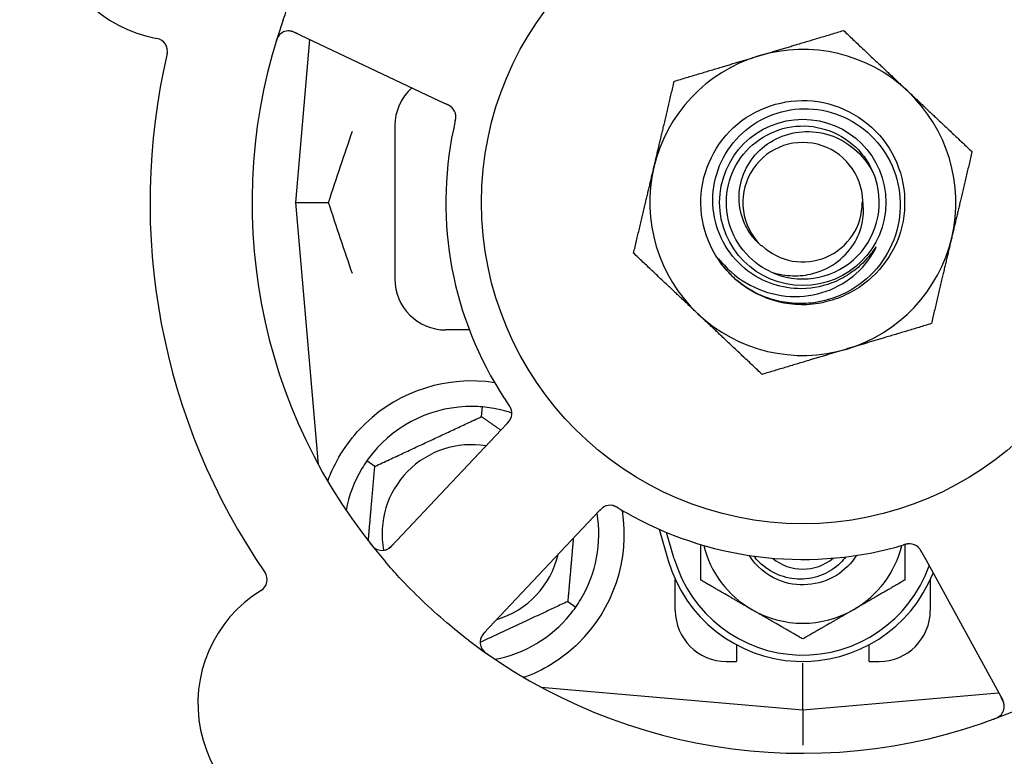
# Model space of a CAD drawing. Header units: inches. Extents: x 5 to 1128, y -85 to 748.
# Tile 53 of 256: x 130.08 to 132.5, y 217.58 to 219.39. Entities that reach past the tile are written whole.
import ezdxf

# ---------------------------------------------------------------- set-up
doc = ezdxf.new("R2010")
doc.units = ezdxf.units.IN
doc.header["$LTSCALE"] = 32
doc.header["$MEASUREMENT"] = 0
doc.layers.add('Dimension (ANSI)', color=7, linetype='Continuous', lineweight=25)
doc.layers.add('Visible (ANSI)', color=7, linetype='Continuous', lineweight=30)
doc.styles.add('Note Text (ANSI)', font='tahoma.ttf')
doc.dimstyles.new('SB Fraction-16 (ANSI)', dxfattribs={"dimscale": 32, "dimtxt": 0.125, "dimasz": 0.098425, "dimexe": 0.125, "dimexo": 0.0625, "dimgap": 0.031496, "dimtad": 0, "dimtih": 1, "dimtoh": 1, "dimdec": 4, "dimrnd": 1e-08, "dimzin": 0, "dimdsep": 46, "dimlunit": 5, "dimtxsty": 'Note Text (ANSI)', "dimcen": 0.09, "dimdle": 0.393701, "dimclrd": 256, "dimclre": 256, "dimclrt": 256, "dimadec": 0, "dimazin": 3, "dimtfac": 0.96, "dimtofl": 0, "dimtmove": 0, "dimatfit": 3, "dimfxl": 1, "dimfrac": 2, "dimtolj": 1, "dimtzin": 12, "dimlwd": -1, "dimlwe": -1, "dimarcsym": 0})

# ---------------------------------------------------------------- blocks, each defined once
blk = doc.blocks.new('*D16')
at = {"layer": 'Defpoints', "color": 0, "transparency": 16777216}
for p in [(170.3073, 471.9837), (79.417, 159.272), (130.3698, 159.272)]:
    blk.add_point(p, dxfattribs=at)
at = {"layer": 'Dimension (ANSI)', "transparency": 16777216}
for p, q in [((168.3073, 471.9837), (75.417, 471.9837)), ((79.417, 468.8341), (79.417, 327.6609)), ((79.417, 162.4216), (79.417, 320.5948)), ((128.3698, 159.272), (75.417, 159.272))]:
    blk.add_line(p, q, dxfattribs=at)
for points in [[(78.8921, 468.8341), (79.9419, 468.8341), (79.417, 471.9837)], [(78.8921, 162.4216), (79.9419, 162.4216), (79.417, 159.272)]]:
    blk.add_solid(points, dxfattribs=at)
at = {"layer": 'Dimension (ANSI)', "transparency": 16777216, "insert": (67.2142, 326.653), "char_height": 4, "attachment_point": 1, "style": 'Note Text (ANSI)'}
blk.add_mtext('\\A1;312 11/16', dxfattribs=at)

msp = doc.modelspace()

# ---------------------------------------------------------------- linework, layer by layer
at = {"layer": 'Visible (ANSI)'}
for p, q in [((130.75635, 219.35501), (131.11162, 219.18695)), ((130.79421, 219.3371), (130.75925, 218.93758)), ((131.11162, 219.18695), (131.1296, 219.17844)), ((131.003, 219.12508), (131.003, 218.75008)), ((130.75925, 218.93758), (130.84072, 218.93758)), ((130.75925, 218.93758), (130.81542, 218.29559)), ((131.18571, 218.62508), (131.128, 218.62508)), ((131.21566, 218.41265), (131.21774, 218.43639)), ((131.26374, 218.38058), (130.99412, 218.09463)), ((131.27737, 218.39503), (131.26374, 218.38058)), ((130.95403, 218.29065), (130.93452, 218.30432)), ((131.22076, 217.88093), (131.49038, 218.16688)), ((131.49038, 218.16688), (131.50403, 218.18136)), ((131.65067, 218.13665), (131.673, 218.06008)), ((131.688, 218.06445), (131.66926, 218.12873)), ((132.29476, 218.07981), (132.3043, 218.06237)), ((132.3043, 218.06237), (132.49293, 217.71759)), ((131.6905, 217.93758), (131.6905, 218.01312)), ((132.3155, 218.01312), (132.3155, 217.93758)), ((131.42697, 217.9595), (131.44649, 217.94583)), ((131.8405, 217.85341), (131.8405, 217.81258)), ((132.1655, 217.81258), (132.1655, 217.85341)), ((131.8155, 217.81258), (131.8405, 217.81258)), ((132.003, 217.69383), (132.003, 217.80841)), ((132.1655, 217.81258), (132.1905, 217.81258)), ((131.36102, 217.74999), (132.003, 217.69383)), ((131.36425, 217.74971), (131.36425, 217.74825)), ((132.003, 217.69383), (132.48296, 217.73582)), ((132.003, 217.69383), (132.003, 217.60783))]:
    msp.add_line(p, q, dxfattribs=at)
for radius in [0.7875, 0.20385]:
    msp.add_circle((132.003, 218.93758), radius, dxfattribs=at)
for centre, radius, start, end in [((132.003, 218.93758), 1.35, 16.62287, 76.74397), ((130.47757, 219.65918), 0.325, 49.56477, 259.80207), ((132.003, 218.93758), 0.875, 24.19111, 69.17573), ((132.003, 218.93758), 1.35, 160.62287, 220.74397), ((130.74299, 219.32676), 0.03125, 64.68342, 162.83549), ((130.4145, 219.30856), 0.03125, 346.85452, 79.80207), ((132.003, 218.93758), 1.6, 166.81714, 214.5497), ((132.003, 218.93758), 0.375, 46.68342, 106.68342), ((132.003, 218.93758), 0.375, 106.68342, 166.68342), ((131.128, 219.12508), 0.125, 131.64189, 180), ((132.003, 218.93758), 0.375, 346.68342, 46.68342), ((131.12145, 219.14773), 0.03125, 5.46904, 47.46837), ((132.003, 218.93758), 0.875, 168.19111, 213.17573), ((132.003, 218.93758), 0.14696, 1.25861, 225.29572), ((132.003, 218.93758), 0.375, 166.68342, 226.68342), ((132.003, 218.93758), 0.1875, 244.71096, 18.15663), ((132.003, 218.93758), 0.14583, 226.55117, 0.00317), ((132.003, 218.93758), 0.375, 286.68342, 346.68342), ((131.128, 218.75008), 0.125, 180, 270), ((132.003, 218.93758), 0.25, 226.19222, 229.96044), ((132.003, 218.93758), 0.25, 229.96044, 282.10596), ((132.003, 218.93758), 0.375, 226.68342, 286.68342), ((131.1905, 218.12508), 0.375, 81.21293, 133.75453), ((131.1905, 218.12508), 0.3125, 89.15807, 140.84193), ((131.1905, 218.12508), 0.3125, 71.46237, 80.84193), ((131.25861, 218.42069), 0.03125, 334.67765, 16.13682), ((131.1905, 218.12508), 0.21875, 80.57954, 190.53406), ((131.1905, 218.12508), 0.3125, 149.15807, 169.28378), ((131.53072, 218.16411), 0.03125, 77.46904, 119.46837), ((131.1905, 218.12508), 0.375, 314.27762, 8.78707), ((131.1905, 218.12508), 0.3125, 329.15807, 9.35248), ((132.003, 218.93758), 0.875, 240.19111, 285.17573), ((130.97139, 218.11607), 0.03125, 218.53135, 316.68342), ((132.003, 218.15633), 0.25, 193.73904, 240), ((132.003, 218.15633), 0.25, 300, 346.26096), ((132.26456, 218.06989), 0.03125, 46.67765, 88.13682), ((131.1905, 218.12508), 0.21875, 286.71618, 346.65066), ((132.003, 218.15633), 0.34375, 196.2602, 338.3076), ((132.003, 218.15633), 0.32812, 196.2602, 340.60541), ((132.003, 218.15633), 0.11727, 230.56429, 309.43571), ((130.65885, 218.01334), 0.03125, 301.56477, 34.51231), ((130.84533, 217.70979), 0.325, 121.56477, 331.80207), ((131.1905, 218.12508), 0.3125, 280.71622, 320.84193), ((131.8155, 217.93758), 0.125, 180, 270), ((132.003, 218.15633), 0.25, 240, 300), ((132.1905, 217.93758), 0.125, 270, 0), ((131.2435, 217.8595), 0.03125, 136.68342, 234.83549), ((132.003, 218.93758), 1.35, 232.62287, 292.74397), ((132.46551, 217.70259), 0.03125, 290.53135, 28.68342)]:
    msp.add_arc(centre, radius, start, end, dxfattribs=at)
for points, knots in [([(130.72947, 219.38549), (130.73236, 219.3937), (130.73533, 219.40188), (130.747, 219.43313), (130.75618, 219.45578), (130.77321, 219.49475), (130.78077, 219.51114), (130.79537, 219.5412), (130.80231, 219.55489), (130.82189, 219.59193), (130.83501, 219.61509), (130.84894, 219.63804)], [-0.73117437, -0.73117437, -0.73117437, -0.73117437, -0.66329539, -0.66329539, -0.47009836, -0.47009836, -0.32966499, -0.32966499, -0.20932583, -0.20932583, 0, 0, 0, 0]), ([(130.72011, 219.34805), (130.71992, 219.34784), (130.71968, 219.34757), (130.71891, 219.34664), (130.71835, 219.3459), (130.71718, 219.34416), (130.71653, 219.34307), (130.71552, 219.34112), (130.71521, 219.34049), (130.71447, 219.33889), (130.71404, 219.33788), (130.71318, 219.3357), (130.71276, 219.33452), (130.71213, 219.33266), (130.7119, 219.33196), (130.71147, 219.33057), (130.71126, 219.32989), (130.71105, 219.3292)], [0.051298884, 0.051298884, 0.051298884, 0.051298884, 0.057269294, 0.057269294, 0.069785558, 0.069785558, 0.083632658, 0.083632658, 0.089458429, 0.089458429, 0.097820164, 0.097820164, 0.107290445, 0.107290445, 0.113094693, 0.113094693, 0.118968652, 0.118968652, 0.118968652, 0.118968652]), ([(130.76368, 219.35154), (130.76283, 219.35194), (130.76197, 219.35235), (130.75862, 219.3539), (130.75612, 219.35496), (130.75182, 219.35648), (130.74995, 219.357), (130.74682, 219.35764), (130.74538, 219.35783), (130.74311, 219.35798), (130.74225, 219.35798), (130.74135, 219.35796), (130.74116, 219.35796), (130.741, 219.35795)], [0, 0, 0, 0, 0.007248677, 0.007248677, 0.028564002, 0.028564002, 0.047482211, 0.047482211, 0.06536174, 0.06536174, 0.076705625, 0.076705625, 0.079955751, 0.079955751, 0.079955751, 0.079955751]), ([(131.1435, 219.16987), (131.14344, 219.16993), (131.14337, 219.17001), (131.14314, 219.17022), (131.14298, 219.17037), (131.14224, 219.17104), (131.14152, 219.17164), (131.1397, 219.173), (131.13851, 219.17379), (131.13599, 219.17527), (131.13466, 219.17598), (131.13271, 219.17696), (131.13209, 219.17726), (131.13117, 219.1777), (131.13085, 219.17785), (131.13024, 219.17814), (131.12994, 219.17828), (131.12964, 219.17842)], [0.038929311, 0.038929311, 0.038929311, 0.038929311, 0.040726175, 0.040726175, 0.043941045, 0.043941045, 0.054249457, 0.054249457, 0.066768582, 0.066768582, 0.078206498, 0.078206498, 0.083402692, 0.083402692, 0.086046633, 0.086046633, 0.088630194, 0.088630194, 0.088630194, 0.088630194]), ([(131.14292, 219.17044), (131.14292, 219.17044), (131.14292, 219.17044), (131.14287, 219.17049), (131.1427, 219.17064), (131.14219, 219.1711), (131.14178, 219.17146), (131.14083, 219.17223), (131.1403, 219.17263), (131.1396, 219.17311), (131.13942, 219.17324), (131.13809, 219.17412), (131.13651, 219.17504), (131.13389, 219.17638), (131.1331, 219.17677), (131.13186, 219.17737), (131.13143, 219.17758), (131.13055, 219.17799), (131.13009, 219.17821), (131.12964, 219.17842)], [0.028019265, 0.028019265, 0.028019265, 0.028019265, 0.028672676, 0.028672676, 0.033062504, 0.033062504, 0.040781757, 0.040781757, 0.051074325, 0.051074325, 0.054504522, 0.054504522, 0.07506277, 0.07506277, 0.083066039, 0.083066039, 0.087153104, 0.087153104, 0.091266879, 0.091266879, 0.091266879, 0.091266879]), ([(131.82994, 218.75716), (131.77928, 218.80576), (131.75063, 218.87647), (131.75317, 218.94662), (131.75571, 219.01676), (131.78938, 219.08519), (131.8434, 219.13), (131.8974, 219.17479), (131.97085, 219.19524), (132.04022, 219.18479), (132.11121, 219.1741), (132.1767, 219.13118), (132.21483, 219.07035), (132.25257, 219.01015), (132.26287, 218.93346), (132.24237, 218.86544), (132.22189, 218.79748), (132.17102, 218.73932), (132.1064, 218.70996), (132.09008, 218.70255), (132.07295, 218.697), (132.05542, 218.69333)], [5.2445607, 5.2445607, 5.2445607, 5.2445607, 6.086966, 6.086966, 6.086966, 6.9291128, 6.9291128, 6.9291128, 7.7710085, 7.7710085, 7.7710085, 8.6324711, 8.6324711, 8.6324711, 9.4850832, 9.4850832, 9.4850832, 10.3367446, 10.3367446, 10.3367446, 10.5518672, 10.5518672, 10.5518672, 10.5518672]), ([(131.99022, 218.72634), (131.96673, 218.72711), (131.94354, 218.73179), (131.89943, 218.7486), (131.87883, 218.76067), (131.83896, 218.79391), (131.82105, 218.81604), (131.79454, 218.86617), (131.7863, 218.89374), (131.78076, 218.95077), (131.78363, 218.97969), (131.80033, 219.03512), (131.81411, 219.06105), (131.85099, 219.10644), (131.87381, 219.12538), (131.92568, 219.15365), (131.95427, 219.1626), (132.01358, 219.16911), (132.04372, 219.1665), (132.10162, 219.14985), (132.12879, 219.13585), (132.17649, 219.09808), (132.19649, 219.07459), (132.22656, 219.02103), (132.23624, 218.99142), (132.24379, 218.92986), (132.24148, 218.89849), (132.22493, 218.83811), (132.21075, 218.80971), (132.17215, 218.75967), (132.14802, 218.73858), (132.0928, 218.70665), (132.06218, 218.69621), (132.03043, 218.69191)], [-3.5801326, -3.5801326, -3.5801326, -3.5801326, -3.4004535, -3.4004535, -3.2191752, -3.2191752, -3.0035583, -3.0035583, -2.7857358, -2.7857358, -2.5657084, -2.5657084, -2.3434763, -2.3434763, -2.1190401, -2.1190401, -1.8924003, -1.8924003, -1.6635571, -1.6635571, -1.4325112, -1.4325112, -1.1992628, -1.1992628, -0.9638125, -0.9638125, -0.7261606, -0.7261606, -0.4863077, -0.4863077, -0.244254, -0.244254, 0, 0, 0, 0]), ([(131.1505, 219.13471), (131.15039, 219.13425), (131.15028, 219.13375), (131.15015, 219.13322), (131.14906, 219.12844), (131.14762, 219.12191), (131.14652, 219.11664)], [0.48080563, 0.48080563, 0.48080563, 0.48080563, 0.5329828, 0.5329828, 0.5329828, 1, 1, 1, 1]), ([(131.15051, 219.13475), (131.15057, 219.13504), (131.15064, 219.13533), (131.15082, 219.13612), (131.15094, 219.13662), (131.15128, 219.13817), (131.15151, 219.13924), (131.15193, 219.14148), (131.15213, 219.14266), (131.15245, 219.145), (131.15255, 219.14612), (131.15266, 219.14833), (131.15264, 219.14933), (131.15257, 219.15057), (131.15254, 219.15091), (131.15252, 219.15116)], [0.001596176, 0.001596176, 0.001596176, 0.001596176, 0.003937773, 0.003937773, 0.007842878, 0.007842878, 0.016055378, 0.016055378, 0.025513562, 0.025513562, 0.03719134, 0.03719134, 0.0541939, 0.0541939, 0.061558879, 0.061558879, 0.061558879, 0.061558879]), ([(131.15051, 219.13475), (131.15063, 219.13528), (131.15075, 219.13581), (131.151, 219.13688), (131.15112, 219.13741), (131.15151, 219.13918), (131.15177, 219.14043), (131.15213, 219.14247), (131.15226, 219.14332), (131.15251, 219.14524), (131.15259, 219.14625), (131.15267, 219.14805), (131.15267, 219.14886), (131.15261, 219.15014), (131.15257, 219.15068), (131.15254, 219.151), (131.15253, 219.15104), (131.15253, 219.15105), (131.15253, 219.15105), (131.15253, 219.15105)], [0, 0, 0, 0, 0.004180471, 0.004180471, 0.008305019, 0.008305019, 0.018114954, 0.018114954, 0.025612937, 0.025612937, 0.036850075, 0.036850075, 0.047489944, 0.047489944, 0.05608938, 0.05608938, 0.05828692, 0.05828692, 0.058652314, 0.058652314, 0.058652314, 0.058652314]), ([(131.92291, 218.76805), (131.87162, 218.79228), (131.83258, 218.84099), (131.8201, 218.89632), (131.80762, 218.95165), (131.82196, 219.01239), (131.85787, 219.05629), (131.89371, 219.1001), (131.95025, 219.1262), (132.00684, 219.12504), (132.06353, 219.12388), (132.11905, 219.09539), (132.15305, 219.05001), (132.16528, 219.03369), (132.17462, 219.01533), (132.1809, 218.99595)], [5.153766, 5.153766, 5.153766, 5.153766, 6.061332, 6.061332, 6.061332, 6.968806, 6.968806, 6.968806, 7.8744508, 7.8744508, 7.8744508, 8.7817425, 8.7817425, 8.7817425, 9.107885, 9.107885, 9.107885, 9.107885]), ([(131.89963, 218.83313), (131.89044, 218.84093), (131.88225, 218.84983), (131.86741, 218.87051), (131.8611, 218.88239), (131.8494, 218.91383), (131.84618, 218.93392), (131.84757, 218.97477), (131.85237, 218.99513), (131.86966, 219.03342), (131.88218, 219.05089), (131.91357, 219.0805), (131.93227, 219.0922), (131.97362, 219.10806), (131.99593, 219.11186), (132.04134, 219.11078), (132.06398, 219.10568), (132.1066, 219.08695), (132.12607, 219.0733), (132.15916, 219.03896), (132.17229, 219.01845), (132.18117, 218.996)], [-1.5503297, -1.5503297, -1.5503297, -1.5503297, -1.4577971, -1.4577971, -1.3550285, -1.3550285, -1.200467, -1.200467, -1.0416694, -1.0416694, -0.8786368, -0.8786368, -0.7113708, -0.7113708, -0.5398726, -0.5398726, -0.3641439, -0.3641439, -0.1841858, -0.1841858, 0, 0, 0, 0]), ([(131.92291, 218.76805), (131.93863, 218.76256), (131.95502, 218.75921), (131.9884, 218.75707), (132.00523, 218.75833), (132.04358, 218.76683), (132.06438, 218.77586), (132.1004, 218.80101), (132.11548, 218.81657), (132.13809, 218.85187), (132.14572, 218.87107), (132.15229, 218.90761), (132.15252, 218.92439), (132.14992, 218.9408)], [-0.89666376, -0.89666376, -0.89666376, -0.89666376, -0.7697294, -0.7697294, -0.64162523, -0.64162523, -0.47009117, -0.47009117, -0.30597672, -0.30597672, -0.14928046, -0.14928046, -0.02134877, -0.02134877, -0.02134877, -0.02134877]), ([(131.80319, 218.79203), (131.82302, 218.76869), (131.84702, 218.74925), (131.90123, 218.72034), (131.93098, 218.71122), (131.99139, 218.7052), (132.02143, 218.708), (132.07779, 218.7249), (132.10366, 218.73849), (132.1479, 218.7744), (132.16604, 218.7961), (132.17942, 218.8207)], [-1.1317323, -1.1317323, -1.1317323, -1.1317323, -0.8984595, -0.8984595, -0.6634575, -0.6634575, -0.435379, -0.435379, -0.2142259, -0.2142259, 0, 0, 0, 0]), ([(132.17942, 218.8207), (132.18022, 218.82217), (132.18108, 218.82384), (132.18205, 218.82594), (132.18248, 218.82692), (132.18271, 218.82773), (132.18275, 218.8279), (132.18277, 218.82807), (132.18277, 218.82813), (132.18276, 218.82819), (132.18275, 218.82821), (132.18273, 218.82824), (132.18272, 218.82826), (132.18269, 218.82827), (132.18268, 218.82827), (132.18264, 218.82827), (132.18261, 218.82827), (132.18254, 218.82824), (132.18249, 218.8282), (132.1823, 218.82806), (132.18211, 218.82788), (132.18125, 218.82691), (132.18029, 218.82563), (132.17455, 218.81784), (132.16506, 218.80417), (132.14986, 218.78913)], [-0.32002064, -0.32002064, -0.32002064, -0.32002064, -0.25037654, -0.25037654, -0.22022079, -0.22022079, -0.21319305, -0.21319305, -0.21059304, -0.21059304, -0.20923641, -0.20923641, -0.20821255, -0.20821255, -0.20712521, -0.20712521, -0.2055378, -0.2055378, -0.20262718, -0.20262718, -0.19315319, -0.19315319, -0.1629071, -0.1629071, 0, 0, 0, 0]), ([(131.82994, 218.75716), (131.82211, 218.7647), (131.81475, 218.77285), (131.80274, 218.7884), (131.79905, 218.79416), (131.79722, 218.79753), (131.79689, 218.79817), (131.79668, 218.79873), (131.79665, 218.79885), (131.79662, 218.79898), (131.79662, 218.79902), (131.79663, 218.79908), (131.79663, 218.7991), (131.79664, 218.79912), (131.79665, 218.79913), (131.79667, 218.79915), (131.79669, 218.79915), (131.79672, 218.79915), (131.79675, 218.79915), (131.79682, 218.79912), (131.79687, 218.79909), (131.79773, 218.79852), (131.80005, 218.79573), (131.80319, 218.79203)], [-0.28928031, -0.28928031, -0.28928031, -0.28928031, -0.16787143, -0.16787143, -0.06646306, -0.06646306, -0.04917499, -0.04917499, -0.04476579, -0.04476579, -0.04306859, -0.04306859, -0.04215282, -0.04215282, -0.04143605, -0.04143605, -0.040655, -0.040655, -0.03948059, -0.03948059, -0.0370912, -0.0370912, 0, 0, 0, 0]), ([(132.14986, 218.78913), (132.13995, 218.77932), (132.12919, 218.7705), (132.10401, 218.75363), (132.08943, 218.7461), (132.04734, 218.73011), (132.01885, 218.7254), (131.99022, 218.72634)], [-0.44935864, -0.44935864, -0.44935864, -0.44935864, -0.34320731, -0.34320731, -0.21838639, -0.21838639, 0, 0, 0, 0]), ([(132.03043, 218.69191), (132.01297, 218.68954), (131.9953, 218.68909), (131.95991, 218.69205), (131.94229, 218.6955), (131.89482, 218.71037), (131.86653, 218.72578), (131.84217, 218.74618)], [-0.51193076, -0.51193076, -0.51193076, -0.51193076, -0.37804019, -0.37804019, -0.24204071, -0.24204071, 0, 0, 0, 0]), ([(131.28883, 218.42865), (131.28877, 218.42887), (131.28869, 218.42916), (131.28842, 218.43), (131.28821, 218.4306), (131.28772, 218.43186), (131.28745, 218.4325), (131.28684, 218.43378), (131.28653, 218.4344), (131.28574, 218.43588), (131.28522, 218.43677), (131.28443, 218.43807), (131.28419, 218.43846), (131.2833, 218.43986), (131.28261, 218.4409), (131.2817, 218.44224), (131.28148, 218.44257), (131.28115, 218.44305), (131.28105, 218.44319), (131.28095, 218.44334)], [0.044252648, 0.044252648, 0.044252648, 0.044252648, 0.050671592, 0.050671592, 0.061250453, 0.061250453, 0.071050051, 0.071050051, 0.078610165, 0.078610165, 0.087196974, 0.087196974, 0.090753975, 0.090753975, 0.100050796, 0.100050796, 0.103147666, 0.103147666, 0.104517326, 0.104517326, 0.104517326, 0.104517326]), ([(131.28874, 218.42901), (131.28874, 218.42901), (131.28873, 218.42904), (131.28869, 218.42917), (131.28865, 218.42931), (131.28852, 218.42974), (131.28841, 218.43008), (131.28801, 218.43124), (131.28766, 218.43211), (131.28682, 218.43393), (131.28634, 218.43486), (131.28513, 218.43699), (131.28437, 218.43823), (131.28283, 218.44059), (131.28205, 218.44174), (131.28117, 218.44302), (131.28106, 218.44318), (131.28095, 218.44334)], [0.030853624, 0.030853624, 0.030853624, 0.030853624, 0.032941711, 0.032941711, 0.036385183, 0.036385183, 0.042347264, 0.042347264, 0.055267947, 0.055267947, 0.065838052, 0.065838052, 0.077516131, 0.077516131, 0.087897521, 0.087897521, 0.089364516, 0.089364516, 0.089364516, 0.089364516]), ([(131.27737, 218.39504), (131.27773, 218.39542), (131.2781, 218.39581), (131.27881, 218.39656), (131.27915, 218.39693), (131.27993, 218.39776), (131.28035, 218.39822), (131.28184, 218.39988), (131.28276, 218.40098), (131.28413, 218.40274), (131.28469, 218.40354), (131.28564, 218.40503), (131.28602, 218.40569), (131.28662, 218.40682), (131.28686, 218.40733), (131.287, 218.40763), (131.28702, 218.40767), (131.28702, 218.40767), (131.28702, 218.40767), (131.28702, 218.40767)], [0, 0, 0, 0, 0.004355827, 0.004355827, 0.0086878, 0.0086878, 0.014307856, 0.014307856, 0.029588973, 0.029588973, 0.043844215, 0.043844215, 0.054171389, 0.054171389, 0.061954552, 0.061954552, 0.063871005, 0.063871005, 0.063878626, 0.063878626, 0.063878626, 0.063878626]), ([(131.2774, 218.39507), (131.27761, 218.39528), (131.27781, 218.3955), (131.27893, 218.39669), (131.27987, 218.3977), (131.28177, 218.39985), (131.28275, 218.40102), (131.28438, 218.40317), (131.28506, 218.40418), (131.28624, 218.40612), (131.28674, 218.40709), (131.28713, 218.40792), (131.28719, 218.40804), (131.28724, 218.40815)], [0, 0, 0, 0, 0.002309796, 0.002309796, 0.012623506, 0.012623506, 0.024338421, 0.024338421, 0.035397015, 0.035397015, 0.047442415, 0.047442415, 0.049661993, 0.049661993, 0.049661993, 0.049661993]), ([(130.83862, 218.25449), (130.84103, 218.26111), (130.84363, 218.26774), (130.85492, 218.29383), (130.86663, 218.31587), (130.89562, 218.35813), (130.91283, 218.37839), (130.93116, 218.39594)], [1.38940877, 1.38940877, 1.38940877, 1.38940877, 1.45134152, 1.45134152, 1.64787025, 1.64787025, 1.84130789, 1.84130789, 1.84130789, 1.84130789]), ([(131.51648, 218.19193), (131.5164, 218.19189), (131.51631, 218.19184), (131.51604, 218.19169), (131.51584, 218.19158), (131.51497, 218.19108), (131.51418, 218.19059), (131.51233, 218.18928), (131.51121, 218.18839), (131.50902, 218.18645), (131.50793, 218.1854), (131.5064, 218.18385), (131.50593, 218.18335), (131.50522, 218.18261), (131.50498, 218.18236), (131.50452, 218.18187), (131.50429, 218.18163), (131.50406, 218.18139)], [0.038929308, 0.038929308, 0.038929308, 0.038929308, 0.040726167, 0.040726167, 0.043941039, 0.043941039, 0.054249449, 0.054249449, 0.066768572, 0.066768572, 0.07820649, 0.07820649, 0.083402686, 0.083402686, 0.086046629, 0.086046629, 0.08863019, 0.08863019, 0.08863019, 0.08863019]), ([(131.51576, 218.19155), (131.51576, 218.19155), (131.51575, 218.19155), (131.51569, 218.19151), (131.51549, 218.1914), (131.5149, 218.19106), (131.51443, 218.19078), (131.51341, 218.19011), (131.51287, 218.18973), (131.51218, 218.18921), (131.51201, 218.18908), (131.51077, 218.18809), (131.5094, 218.18688), (131.50731, 218.18479), (131.5067, 218.18417), (131.50575, 218.18317), (131.50542, 218.18283), (131.50475, 218.18212), (131.5044, 218.18175), (131.50406, 218.18139)], [0.028019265, 0.028019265, 0.028019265, 0.028019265, 0.028672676, 0.028672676, 0.033062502, 0.033062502, 0.040781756, 0.040781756, 0.051074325, 0.051074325, 0.054504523, 0.054504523, 0.075062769, 0.075062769, 0.083066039, 0.083066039, 0.087153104, 0.087153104, 0.091266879, 0.091266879, 0.091266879, 0.091266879]), ([(131.55204, 218.18773), (131.55179, 218.18789), (131.55153, 218.18804), (131.55084, 218.18846), (131.5504, 218.18872), (131.54903, 218.18953), (131.54808, 218.19007), (131.54609, 218.19117), (131.54502, 218.19172), (131.54289, 218.19275), (131.54186, 218.19319), (131.5398, 218.19398), (131.53884, 218.19427), (131.53764, 218.19458), (131.53731, 218.19466), (131.53705, 218.19472)], [0.001596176, 0.001596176, 0.001596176, 0.001596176, 0.00393777, 0.00393777, 0.007842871, 0.007842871, 0.016055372, 0.016055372, 0.025513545, 0.025513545, 0.037191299, 0.037191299, 0.054193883, 0.054193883, 0.061558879, 0.061558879, 0.061558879, 0.061558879]), ([(131.55204, 218.18773), (131.55158, 218.18802), (131.55111, 218.1883), (131.55017, 218.18886), (131.54971, 218.18914), (131.54814, 218.19006), (131.54703, 218.19069), (131.5452, 218.19166), (131.54444, 218.19205), (131.54269, 218.19288), (131.54175, 218.19327), (131.54006, 218.1939), (131.53929, 218.19415), (131.53805, 218.19449), (131.53753, 218.19462), (131.53722, 218.19468), (131.53718, 218.19469), (131.53716, 218.1947), (131.53716, 218.1947), (131.53716, 218.1947)], [0, 0, 0, 0, 0.004180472, 0.004180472, 0.008305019, 0.008305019, 0.018114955, 0.018114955, 0.025612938, 0.025612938, 0.036850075, 0.036850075, 0.047489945, 0.047489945, 0.056089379, 0.056089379, 0.05828692, 0.05828692, 0.058652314, 0.058652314, 0.058652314, 0.058652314]), ([(131.55208, 218.18772), (131.55249, 218.18747), (131.55292, 218.18721), (131.55339, 218.18693), (131.5576, 218.18441), (131.56337, 218.18102), (131.56803, 218.17835)], [0.48080563, 0.48080563, 0.48080563, 0.48080563, 0.5329828, 0.5329828, 0.5329828, 1, 1, 1, 1]), ([(130.94255, 218.10215), (130.94294, 218.10165), (130.94333, 218.10116), (130.94437, 218.09985), (130.94505, 218.09902), (130.94635, 218.0975), (130.94696, 218.09681), (130.94857, 218.09507), (130.9496, 218.09402), (130.95147, 218.09229), (130.95233, 218.09155), (130.95385, 218.09036), (130.95453, 218.08988), (130.95591, 218.08896), (130.9566, 218.08856), (130.95739, 218.08814), (130.95756, 218.08805), (130.95771, 218.08797)], [0, 0, 0, 0, 0.005149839, 0.005149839, 0.013554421, 0.013554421, 0.020527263, 0.020527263, 0.031641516, 0.031641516, 0.041623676, 0.041623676, 0.051235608, 0.051235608, 0.063734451, 0.063734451, 0.067355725, 0.067355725, 0.067355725, 0.067355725]), ([(130.98098, 218.08633), (130.98126, 218.08643), (130.98161, 218.08655), (130.98328, 218.0872), (130.98487, 218.08795), (130.98759, 218.08957), (130.98885, 218.09043), (130.9919, 218.09281), (130.99372, 218.09445), (130.99626, 218.09695), (130.99699, 218.0977), (130.99838, 218.09915), (130.99904, 218.09985), (130.9997, 218.10054)], [0.058736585, 0.058736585, 0.058736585, 0.058736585, 0.064782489, 0.064782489, 0.086145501, 0.086145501, 0.103238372, 0.103238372, 0.123434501, 0.123434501, 0.131598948, 0.131598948, 0.13893919, 0.13893919, 0.13893919, 0.13893919]), ([(132.26596, 218.10111), (132.26596, 218.10111), (132.26593, 218.10111), (132.26579, 218.10112), (132.26565, 218.10112), (132.2652, 218.10113), (132.26484, 218.10114), (132.26361, 218.10111), (132.26267, 218.10105), (132.26068, 218.10081), (132.25965, 218.10064), (132.25725, 218.10015), (132.25584, 218.09981), (132.25311, 218.09908), (132.25178, 218.09869), (132.25029, 218.09825), (132.25011, 218.09819), (132.24992, 218.09814)], [0.030853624, 0.030853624, 0.030853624, 0.030853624, 0.032941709, 0.032941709, 0.03638518, 0.03638518, 0.042347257, 0.042347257, 0.055267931, 0.055267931, 0.065838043, 0.065838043, 0.077516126, 0.077516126, 0.087897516, 0.087897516, 0.089364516, 0.089364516, 0.089364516, 0.089364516]), ([(132.26633, 218.10109), (132.2661, 218.1011), (132.2658, 218.10111), (132.26492, 218.10112), (132.26428, 218.10111), (132.26294, 218.10103), (132.26224, 218.10097), (132.26083, 218.10079), (132.26015, 218.10068), (132.2585, 218.10038), (132.25749, 218.10017), (132.25601, 218.09982), (132.25556, 218.09971), (132.25395, 218.0993), (132.25276, 218.09896), (132.2512, 218.09851), (132.25082, 218.0984), (132.25026, 218.09824), (132.25009, 218.09819), (132.24992, 218.09814)], [0.044252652, 0.044252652, 0.044252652, 0.044252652, 0.050671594, 0.050671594, 0.061250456, 0.061250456, 0.071050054, 0.071050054, 0.078610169, 0.078610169, 0.087196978, 0.087196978, 0.090753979, 0.090753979, 0.100050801, 0.100050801, 0.10314767, 0.10314767, 0.10451733, 0.10451733, 0.10451733, 0.10451733]), ([(132.29474, 218.07985), (132.29459, 218.08011), (132.29445, 218.08037), (132.29367, 218.0818), (132.293, 218.08301), (132.29154, 218.08548), (132.29073, 218.08677), (132.28918, 218.08898), (132.28843, 218.08995), (132.28695, 218.09167), (132.28619, 218.09244), (132.28552, 218.09307), (132.28542, 218.09316), (132.28533, 218.09324)], [0, 0, 0, 0, 0.002309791, 0.002309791, 0.012623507, 0.012623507, 0.024338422, 0.024338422, 0.035397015, 0.035397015, 0.047442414, 0.047442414, 0.049661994, 0.049661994, 0.049661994, 0.049661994]), ([(132.29476, 218.07981), (132.29451, 218.08027), (132.29425, 218.08074), (132.29375, 218.08164), (132.29351, 218.08208), (132.29295, 218.08308), (132.29264, 218.08362), (132.29153, 218.08555), (132.29077, 218.08677), (132.28952, 218.08862), (132.28893, 218.0894), (132.28781, 218.09075), (132.28729, 218.09133), (132.28641, 218.09224), (132.286, 218.09263), (132.28576, 218.09286), (132.28573, 218.09289), (132.28573, 218.09289), (132.28573, 218.09289), (132.28573, 218.09289)], [0, 0, 0, 0, 0.004355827, 0.004355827, 0.008687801, 0.008687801, 0.014307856, 0.014307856, 0.029588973, 0.029588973, 0.043844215, 0.043844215, 0.054171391, 0.054171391, 0.061954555, 0.061954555, 0.063871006, 0.063871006, 0.063878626, 0.063878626, 0.063878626, 0.063878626]), ([(132.13463, 218.07275), (132.12209, 218.05295), (132.10526, 218.03588), (132.08533, 218.02353), (132.04309, 217.99733), (131.98803, 217.99304), (131.94223, 218.01238), (131.91317, 218.02465), (131.88833, 218.04622), (131.87132, 218.07275)], [6.8488771, 6.8488771, 6.8488771, 6.8488771, 7.2990044, 7.2990044, 7.2990044, 8.2534333, 8.2534333, 8.2534333, 8.8590861, 8.8590861, 8.8590861, 8.8590861]), ([(132.1082, 218.06892), (132.10429, 218.06379), (132.10001, 218.05892), (132.08253, 218.04168), (132.0673, 218.03166), (132.03359, 218.01785), (132.0154, 218.01431), (131.97839, 218.01435), (131.95992, 218.01804), (131.92515, 218.03237), (131.90923, 218.04296), (131.89114, 218.06087), (131.88684, 218.06574), (131.88288, 218.07086)], [-1.06231766, -1.06231766, -1.06231766, -1.06231766, -1.01273267, -1.01273267, -0.87465824, -0.87465824, -0.73438222, -0.73438222, -0.59190522, -0.59190522, -0.44722789, -0.44722789, -0.39760805, -0.39760805, -0.39760805, -0.39760805]), ([(131.18347, 217.86479), (131.16525, 217.87871), (131.1475, 217.893), (131.10963, 217.9251), (131.08944, 217.94327), (131.05052, 217.9805), (131.03201, 217.9993), (131.00256, 218.03099), (130.99127, 218.0436), (130.9802, 218.05646)], [-0.73117336, -0.73117336, -0.73117336, -0.73117336, -0.55242948, -0.55242948, -0.34016147, -0.34016147, -0.13232742, -0.13232742, 0, 0, 0, 0]), ([(131.22633, 217.88683), (131.22568, 217.88615), (131.22503, 217.88546), (131.22252, 217.88275), (131.22073, 217.8807), (131.21797, 217.87708), (131.2169, 217.87546), (131.21531, 217.87268), (131.21469, 217.87138), (131.21385, 217.86926), (131.21358, 217.86845), (131.21332, 217.86758), (131.21327, 217.8674), (131.21322, 217.86724)], [0, 0, 0, 0, 0.007248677, 0.007248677, 0.028564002, 0.028564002, 0.04748221, 0.04748221, 0.065361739, 0.065361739, 0.076705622, 0.076705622, 0.079955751, 0.079955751, 0.079955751, 0.079955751]), ([(131.4523, 217.85659), (131.43716, 217.84183), (131.42021, 217.82791), (131.3812, 217.80114), (131.35879, 217.78923), (131.33306, 217.77818), (131.32735, 217.77588), (131.32161, 217.77374)], [0.55181372, 0.55181372, 0.55181372, 0.55181372, 0.71000954, 0.71000954, 0.90366002, 0.90366002, 0.95550669, 0.95550669, 0.95550669, 0.95550669]), ([(131.21618, 217.84432), (131.21633, 217.84407), (131.21651, 217.84376), (131.21715, 217.84274), (131.21769, 217.84198), (131.21898, 217.84033), (131.21981, 217.83937), (131.22135, 217.83781), (131.22186, 217.83732), (131.22315, 217.83612), (131.22398, 217.8354), (131.22578, 217.83391), (131.22678, 217.83314), (131.22836, 217.83197), (131.22895, 217.83154), (131.23014, 217.8307), (131.23072, 217.83029), (131.23131, 217.82988)], [0.051298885, 0.051298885, 0.051298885, 0.051298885, 0.057269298, 0.057269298, 0.069785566, 0.069785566, 0.083632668, 0.083632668, 0.089458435, 0.089458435, 0.09782017, 0.09782017, 0.107290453, 0.107290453, 0.113094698, 0.113094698, 0.118968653, 0.118968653, 0.118968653, 0.118968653]), ([(132.49676, 217.70253), (132.49676, 217.70283), (132.49675, 217.70319), (132.49665, 217.70498), (132.49642, 217.70672), (132.49572, 217.70981), (132.4953, 217.71127), (132.49397, 217.71491), (132.49298, 217.71715), (132.49138, 217.72034), (132.4909, 217.72127), (132.48995, 217.72303), (132.48949, 217.72388), (132.48903, 217.72472)], [0.058736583, 0.058736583, 0.058736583, 0.058736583, 0.064782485, 0.064782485, 0.086145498, 0.086145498, 0.103238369, 0.103238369, 0.123434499, 0.123434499, 0.131598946, 0.131598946, 0.138939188, 0.138939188, 0.138939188, 0.138939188]), ([(132.46985, 217.67087), (132.47044, 217.67108), (132.47102, 217.6713), (132.47259, 217.67189), (132.47359, 217.67228), (132.47544, 217.67304), (132.47628, 217.67341), (132.47844, 217.6744), (132.47975, 217.67506), (132.48198, 217.6763), (132.48294, 217.6769), (132.48455, 217.67797), (132.48521, 217.67846), (132.48651, 217.6795), (132.48711, 217.68003), (132.48776, 217.68065), (132.48789, 217.68078), (132.48801, 217.6809)], [0, 0, 0, 0, 0.005149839, 0.005149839, 0.013554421, 0.013554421, 0.020527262, 0.020527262, 0.031641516, 0.031641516, 0.041623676, 0.041623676, 0.051235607, 0.051235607, 0.06373445, 0.06373445, 0.067355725, 0.067355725, 0.067355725, 0.067355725])]:
    msp.add_open_spline(points, degree=3, knots=knots, dxfattribs=at)
for points, weights in [([(131.89535, 219.29679), (131.9916, 219.32564), (132.10274, 219.35895)], [1, 1.0379548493, 1]), ([(132.10274, 219.35895), (132.18716, 219.27935), (132.26026, 219.21042)], [1, 1.0379548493, 1]), ([(131.68795, 219.23464), (131.79909, 219.26794), (131.89535, 219.29679)], [1, 1.0379548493, 1]), ([(131.63809, 219.02395), (131.66123, 219.12173), (131.68795, 219.23464)], [1, 1.0379548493, 1]), ([(132.26026, 219.21042), (132.33337, 219.14148), (132.41779, 219.06189)], [1, 1.0379548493, 1]), ([(132.41779, 219.06189), (132.39106, 218.94898), (132.36792, 218.8512)], [1, 1.0379548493, 1]), ([(131.58822, 218.81327), (131.61494, 218.92617), (131.63809, 219.02395)], [1, 1.0379548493, 1]), ([(132.36792, 218.8512), (132.34478, 218.75342), (132.31805, 218.64052)], [1, 1.0379548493, 1]), ([(131.74574, 218.66474), (131.67263, 218.73367), (131.58822, 218.81327)], [1, 1.0379548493, 1]), ([(131.90327, 218.51621), (131.81885, 218.5958), (131.74574, 218.66474)], [1, 1.0379548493, 1]), ([(132.31805, 218.64052), (132.20691, 218.60721), (132.11066, 218.57836)], [1, 1.0379548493, 1]), ([(132.11066, 218.57836), (132.01441, 218.54952), (131.90327, 218.51621)], [1, 1.0379548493, 1]), ([(130.95403, 218.29065), (131.08485, 218.35165), (131.21566, 218.41265)], [1.04422863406, 1.20577136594, 1.04422863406]), ([(131.21566, 218.41265), (131.24028, 218.39542), (131.26284, 218.37962)], [1.04422863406, 1.07418802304, 1.09303499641]), ([(130.93804, 218.1079), (130.94551, 218.19327), (130.95403, 218.29065)], [1.11819795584, 1.14843950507, 1.04422863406]), ([(131.44048, 218.11396), (131.43421, 218.04224), (131.42697, 217.9595)], [1.12448377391, 1.13145726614, 1.04422863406]), ([(131.753, 218.01199), (131.753, 218.05809), (131.753, 218.09905)], [1, 1.02228011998, 1.01840264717]), ([(132.253, 218.09903), (132.253, 218.05808), (132.253, 218.01199)], [1.01840499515, 1.02227336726, 1]), ([(131.878, 217.93982), (131.81999, 217.97331), (131.753, 218.01199)], [1, 1.0379548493, 1]), ([(132.253, 218.01199), (132.18601, 217.97331), (132.128, 217.93982)], [1, 1.0379548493, 1]), ([(131.42697, 217.9595), (131.31534, 217.90744), (131.21225, 217.85937)], [1.04422863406, 1.17902301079, 1.08886732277]), ([(132.003, 217.86765), (131.93601, 217.90633), (131.878, 217.93982)], [1, 1.0379548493, 1]), ([(132.128, 217.93982), (132.06999, 217.90633), (132.003, 217.86765)], [1, 1.0379548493, 1]), ([(131.32161, 217.77374), (131.32004, 217.77387), (131.31847, 217.774)], [0.999914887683, 0.9999148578, 0.999914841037])]:
    msp.add_rational_spline(points, weights, degree=2, dxfattribs=at)
for points in [[(130.84072, 218.93758), (130.86037, 218.99785), (130.88049, 219.05726), (130.89903, 219.11189)], [(130.89903, 218.76326), (130.88049, 218.81789), (130.86037, 218.8773), (130.84072, 218.93758)], [(132.14884, 218.93758), (132.14921, 218.93865), (132.14957, 218.93973), (132.14992, 218.9408)], [(131.89963, 218.83313), (131.90065, 218.83264), (131.90168, 218.83217), (131.90271, 218.8317)], [(131.27063, 218.45877), (131.2739, 218.45376), (131.27817, 218.44742), (131.28096, 218.44334)], [(131.21774, 218.43639), (131.21014, 218.43705), (131.20232, 218.43744), (131.19509, 218.43754)], [(131.24024, 218.43359), (131.2331, 218.43474), (131.22533, 218.43572), (131.21774, 218.43639)], [(130.94819, 218.32241), (130.94362, 218.3168), (130.93889, 218.31056), (130.93452, 218.30432)], [(130.93452, 218.30432), (130.93015, 218.29807), (130.9259, 218.29149), (130.92219, 218.28529)], [(132.23206, 218.09309), (132.23783, 218.09465), (132.24519, 218.09675), (132.24993, 218.09814)], [(131.43282, 217.92774), (131.43738, 217.93335), (131.44211, 217.93959), (131.44649, 217.94583)], [(131.44649, 217.94583), (131.45086, 217.95208), (131.4551, 217.95866), (131.45881, 217.96487)]]:
    msp.add_open_spline(points, degree=3, dxfattribs=at)

# ---------------------------------------------------------------- dimensions: what is measured, and where the dimension line sits
at = {"layer": 'Dimension (ANSI)'}
dim = msp.add_linear_dim(base=(79.41701, 159.27197), p1=(170.30726, 471.98367), p2=(130.36976, 159.27197), angle=270, dimstyle='SB Fraction-16 (ANSI)', override={"dimgap": 0.031496, "dimdec": 4, "dimtol": 0, "dimlim": 0, "dimtp": 0, "dimtm": 0, "dimtdec": 2, "dimatfit": 1}, dxfattribs=at)
dim.commit()
dim.dimension.update_dxf_attribs({"geometry": '*D16', "text_midpoint": (79.41701, 324.12782), "dimtype": 160})

doc.saveas('drawing.dxf')
